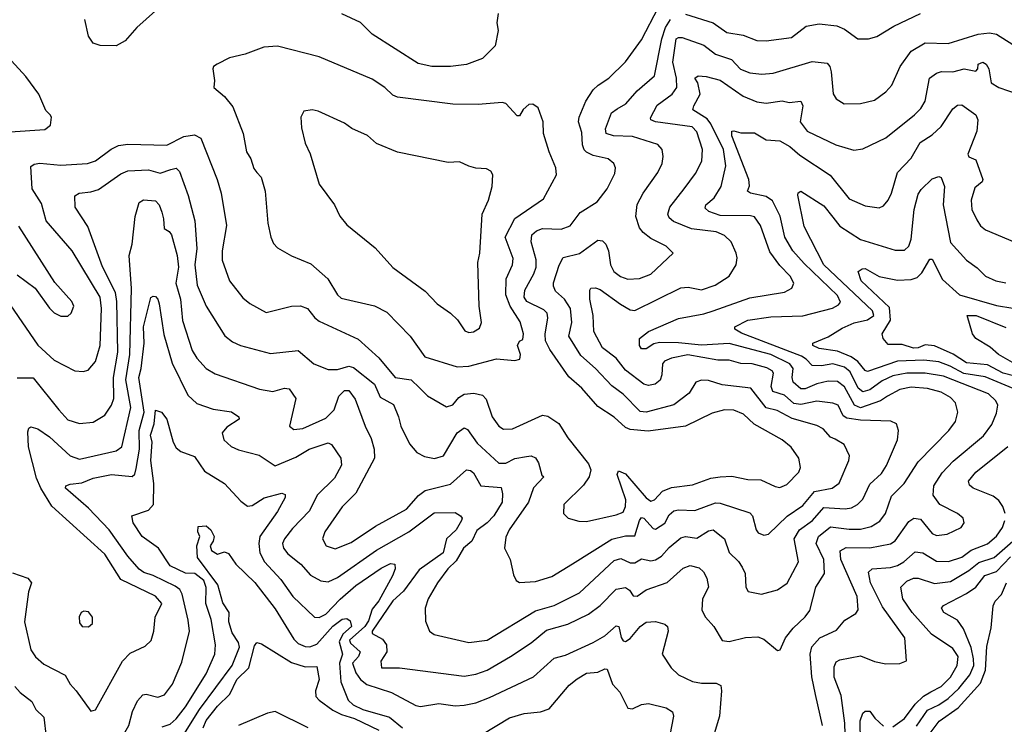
# Model space of a CAD drawing. Extents: x 1308313 to 1441400, y 959662 to 1036319.
# Tile 237 of 256: x 1328016 to 1332289, y 1021800 to 1024859. Entities that reach past the tile are written whole.
import ezdxf

# ---------------------------------------------------------------- set-up
doc = ezdxf.new("R2010")
doc.units = 0

msp = doc.modelspace()

# ---------------------------------------------------------------- linework, layer by layer
at = {"layer": '0CON10XD'}
for points in [[(1327975, 1023621.5), (1328095, 1023446.2), (1328165, 1023380.4), (1328255, 1023334.4), (1328291.7, 1023331.7), (1328312.5, 1023337.5), (1328345.2, 1023374.8), (1328364.7, 1023445), (1328371, 1023605), (1328365, 1023654.3), (1328243.9, 1023855), (1328130.6, 1023985), (1328110.5, 1024060.5), (1328069.5, 1024125), (1328065, 1024221.2), (1328078.3, 1024231.7), (1328104.1, 1024235.9), (1328195, 1024227.4), (1328310, 1024235), (1328345, 1024246.2), (1328412.9, 1024297.1), (1328445, 1024312.7), (1328485, 1024318.4), (1328655, 1024314.1), (1328728.7, 1024351.3), (1328775, 1024359.6), (1328801.5, 1024345), (1328872.9, 1024165), (1328889.6, 1024105), (1328912.8, 1023965), (1328894.1, 1023855), (1328894.6, 1023815), (1328927.1, 1023725), (1328985, 1023651.1), (1329015, 1023626.7), (1329085, 1023588.1), (1329195, 1023615.5), (1329235, 1023616.2), (1329265, 1023605.4), (1329296.4, 1023565), (1329315, 1023550.8), (1329485, 1023472.1), (1329575, 1023391.2), (1329645, 1023306.2), (1329714.3, 1023295), (1329751.3, 1023261.3), (1329785, 1023226.2), (1329867.8, 1023177.8), (1329895, 1023187.3), (1329921.4, 1023218.6), (1329945, 1023233.2), (1329986.9, 1023236.9), (1330025, 1023228.5), (1330040.9, 1023210.9), (1330066.2, 1023135), (1330095, 1023094.4), (1330115, 1023081.2), (1330155, 1023083.1), (1330285, 1023141.8), (1330308.3, 1023138.3), (1330355, 1023105.6), (1330395, 1023044.2), (1330485, 1022930.8), (1330494.5, 1022905), (1330486.9, 1022875), (1330462.2, 1022837.8), (1330377.5, 1022755), (1330376, 1022715), (1330395.7, 1022695.7), (1330442, 1022682), (1330475, 1022680.5), (1330605, 1022708.8), (1330635, 1022720.8), (1330645, 1022745.8), (1330646, 1022775), (1330609.2, 1022885), (1330615, 1022900), (1330645, 1022886.9), (1330735, 1022783.9), (1330755, 1022769.3), (1330771.2, 1022775), (1330805, 1022811.6), (1330845, 1022828), (1330935, 1022839.3), (1331015, 1022868), (1331055, 1022874.7), (1331106.9, 1022876.9), (1331175, 1022862.9), (1331232.1, 1022862.1), (1331295, 1022832.2), (1331315, 1022828.5), (1331345, 1022841.1), (1331396.9, 1022895), (1331404.5, 1022915), (1331397.3, 1022955), (1331363.6, 1023003.6), (1331325.2, 1023035.2), (1331202.7, 1023102.7), (1331157, 1023147), (1331115, 1023164.2), (1331075, 1023164.7), (1331020.5, 1023150.5), (1330905.6, 1023094.4), (1330743.1, 1023073.1), (1330665, 1023080.6), (1330645, 1023088.9), (1330595, 1023132.9), (1330525, 1023180.4), (1330455, 1023258.8), (1330398.7, 1023308.7), (1330316.7, 1023426.7), (1330297.8, 1023465), (1330296, 1023494), (1330307.6, 1023565), (1330304.7, 1023585), (1330289.8, 1023599.8), (1330217.3, 1023635), (1330204.7, 1023655), (1330207.9, 1023685), (1330247.1, 1023755), (1330256.9, 1023785), (1330256.6, 1023816.6), (1330235.3, 1023895), (1330238.5, 1023925), (1330258, 1023942), (1330285, 1023952.2), (1330365, 1023949.7), (1330405, 1023963.6), (1330448.1, 1024021.9), (1330522.2, 1024067.8), (1330565.5, 1024125), (1330599.1, 1024190.9), (1330601.1, 1024215), (1330594.6, 1024234.6), (1330570, 1024255), (1330505, 1024268.8), (1330475, 1024283.3), (1330465, 1024294.5), (1330458.1, 1024315), (1330455, 1024368.8), (1330440.3, 1024415), (1330444, 1024435), (1330473.2, 1024505), (1330505, 1024553.5), (1330525.6, 1024575), (1330572.5, 1024605), (1330644.7, 1024675.3), (1330715, 1024771.5), (1330787.5, 1024912.5)], [(1328605, 1024897.5), (1328524, 1024825), (1328473.2, 1024766.8), (1328435, 1024745.8), (1328365, 1024746.2), (1328335, 1024756.2), (1328315, 1024787.5), (1328299.4, 1024859.4)], [(1330092.5, 1024885), (1330086, 1024845), (1330092.3, 1024812.3), (1330080, 1024745), (1330025, 1024690.8), (1329955, 1024664.6), (1329885, 1024655.4), (1329805, 1024655.4), (1329745, 1024668.2), (1329545, 1024795.4), (1329495, 1024846.4), (1329413.9, 1024883.9)], [(1330905, 1024882.2), (1331025, 1024845.3), (1331085, 1024802.4), (1331155, 1024791.8), (1331215, 1024768.9), (1331255, 1024766.2), (1331365, 1024781.5), (1331428.9, 1024831.1), (1331485, 1024840.5), (1331562.4, 1024832.4), (1331595, 1024818.2), (1331652.9, 1024775), (1331700, 1024775), (1331736, 1024785), (1331809.6, 1024830.4), (1331925, 1024885.3)], [(1329659.3, 1023135), (1329669.6, 1023095), (1329707.6, 1023017.6), (1329739.8, 1022979.8), (1329772, 1022962), (1329815.4, 1022954.6), (1329855, 1022965.5), (1329915, 1023065.4), (1329945, 1023087.5), (1329959.4, 1023079.4), (1330000.8, 1023020.8), (1330095, 1022933.5), (1330125, 1022934.3), (1330165, 1022954.7), (1330215, 1022963.4), (1330235.3, 1022965.3), (1330255, 1022957.5), (1330267.9, 1022935), (1330282.3, 1022882.3), (1330290, 1022875), (1330245, 1022826.9), (1330223.4, 1022765), (1330140, 1022645), (1330125, 1022612.5), (1330120, 1022565), (1330144.5, 1022515), (1330158.5, 1022448.5), (1330170, 1022425), (1330185, 1022415.8), (1330255, 1022420), (1330325, 1022442.1), (1330415, 1022496.2), (1330586.1, 1022603.9), (1330645, 1022618.4), (1330685, 1022618.2), (1330705, 1022684.4), (1330715, 1022697.3), (1330725, 1022695.5), (1330765, 1022649.6), (1330775, 1022648), (1330815, 1022673.9), (1330835, 1022709.2), (1330855, 1022726.3), (1330875, 1022731.2), (1330945, 1022727.6), (1331035, 1022761.8), (1331055, 1022760.4), (1331185, 1022718.8), (1331196.1, 1022705), (1331211.5, 1022645), (1331220.8, 1022630.8), (1331245, 1022621.5), (1331265, 1022625.5), (1331346.1, 1022703.9), (1331415, 1022750), (1331465, 1022811.4), (1331542, 1022825), (1331572.4, 1022847.6), (1331614.4, 1022945), (1331616.7, 1022965), (1331594.2, 1023015), (1331555, 1023037.3), (1331535, 1023046.7), (1331502.4, 1023082.4), (1331475, 1023096.7), (1331367.9, 1023127.9), (1331302.3, 1023162.3), (1331255, 1023173.9), (1331189.2, 1023259.2), (1331065, 1023274.2), (1331005, 1023293.2), (1330975, 1023294.1), (1330950.6, 1023285), (1330921.7, 1023238.3), (1330855, 1023186.5), (1330735, 1023154.8), (1330707.8, 1023157.8), (1330635, 1023233.4), (1330585, 1023269.7), (1330515, 1023344.1), (1330450.8, 1023400.8), (1330399.5, 1023485), (1330412.4, 1023545), (1330405.5, 1023605.5), (1330380.7, 1023645), (1330340.9, 1023680.9), (1330331.9, 1023701.9), (1330333.1, 1023716.9), (1330356.4, 1023793.6), (1330374.1, 1023825.9), (1330445, 1023844), (1330525, 1023901.1), (1330545, 1023899.4), (1330558.9, 1023885), (1330570.4, 1023855), (1330580, 1023795), (1330593.9, 1023765), (1330623.4, 1023743.4), (1330655, 1023732.4), (1330705, 1023734.6), (1330755, 1023754.6), (1330851.2, 1023845), (1330822, 1023875), (1330755, 1023909.2), (1330721.8, 1023935), (1330705.8, 1023955.8), (1330689.1, 1024005), (1330695, 1024057.1), (1330721.2, 1024105), (1330784.5, 1024195), (1330803.5, 1024235), (1330808.9, 1024265), (1330804.3, 1024295), (1330785, 1024317.3), (1330675, 1024351), (1330592.5, 1024355), (1330560.8, 1024365), (1330557.9, 1024385), (1330583.8, 1024455), (1330608.7, 1024471.3), (1330646.8, 1024493.2), (1330695, 1024550.4), (1330770.4, 1024615), (1330802.6, 1024775), (1330818.7, 1024825), (1330840.1, 1024859.9)], [(1328632.9, 1024022.9), (1328640.8, 1023995), (1328642.4, 1023952.4), (1328665, 1023938.6), (1328674.7, 1023924.7), (1328699.5, 1023835), (1328704.8, 1023785), (1328693.8, 1023715), (1328714.3, 1023645), (1328722.8, 1023552.8), (1328765, 1023423.1), (1328785, 1023390), (1328824.7, 1023344.7), (1328865, 1023321.2), (1329056.7, 1023255), (1329115, 1023245.4), (1329165, 1023259.1), (1329185, 1023256.4), (1329214, 1023214), (1329187.5, 1023095), (1329205, 1023080), (1329245, 1023084.6), (1329345, 1023128.4), (1329381, 1023165), (1329401.5, 1023225), (1329425, 1023248.5), (1329445, 1023249.6), (1329471.4, 1023211.4), (1329514.7, 1023094.7), (1329541.3, 1023041.3), (1329554.7, 1022994.7), (1329555.3, 1022955), (1329475, 1022803.3), (1329415.2, 1022744.8), (1329339.6, 1022635), (1329330.5, 1022605), (1329345.8, 1022575), (1329385, 1022562.3), (1329455, 1022589.6), (1329560.1, 1022659.9), (1329695, 1022734.1), (1329747.3, 1022792.7), (1329775, 1022814.7), (1329885, 1022842.4), (1329955, 1022905.5), (1329972.6, 1022902.6), (1329985, 1022892.2), (1330017.1, 1022835), (1330105, 1022827.5), (1330111.2, 1022801.2), (1330109, 1022765), (1330074.1, 1022705), (1330045, 1022674.1), (1329999.1, 1022640.9), (1329977.7, 1022595), (1329941.8, 1022565), (1329910, 1022510), (1329874.5, 1022475), (1329829.4, 1022415), (1329789.2, 1022345), (1329775.9, 1022305), (1329777.4, 1022247.4), (1329794.4, 1022205), (1329815, 1022190.6), (1329965, 1022155.4), (1330045, 1022165.4), (1330255, 1022292.1), (1330335, 1022315.3), (1330445, 1022370.9), (1330595, 1022511.9), (1330625, 1022519.5), (1330665, 1022500.9), (1330685, 1022501.6), (1330715, 1022518.8), (1330755, 1022509.6), (1330775, 1022513.5), (1330800.6, 1022529.4), (1330835, 1022567.8), (1330885, 1022610), (1330905, 1022615.9), (1330955, 1022608), (1331005, 1022640.4), (1331025, 1022644.5), (1331075, 1022605.6), (1331095.3, 1022545.3), (1331135, 1022507.3), (1331151.8, 1022481.8), (1331163.9, 1022455), (1331166.7, 1022395), (1331176.5, 1022376.5), (1331235, 1022364.5), (1331305, 1022383.6), (1331346.9, 1022413.1), (1331395.3, 1022505), (1331376.8, 1022605), (1331399.2, 1022645), (1331456.2, 1022685), (1331505, 1022740.7), (1331597.5, 1022735), (1331625, 1022740), (1331651.5, 1022755), (1331675, 1022778.1), (1331705, 1022842.7), (1331755, 1022889.2), (1331776.7, 1022923.3), (1331825.7, 1023035.7), (1331830, 1023075), (1331821.2, 1023105), (1331796.2, 1023116.2), (1331665, 1023120.3), (1331605, 1023128.6), (1331589.3, 1023139.3), (1331568, 1023185), (1331545, 1023194.7), (1331475, 1023202.3), (1331405, 1023188.5), (1331375, 1023193.2), (1331335, 1023229), (1331284.2, 1023245), (1331276.9, 1023266.9), (1331286.9, 1023325), (1331281.1, 1023335), (1331258, 1023348), (1331195, 1023365.5), (1331145, 1023365.7), (1331095, 1023380.9), (1331045, 1023380.2), (1330915, 1023403.3), (1330845, 1023389.8), (1330813.5, 1023376.5), (1330805.9, 1023365), (1330802.7, 1023317.3), (1330795, 1023294.3), (1330773.1, 1023276.9), (1330745, 1023271.1), (1330725, 1023277.1), (1330645, 1023338), (1330605, 1023388.9), (1330545.3, 1023435), (1330507.6, 1023505), (1330504.7, 1023575), (1330490.6, 1023645), (1330489.4, 1023685), (1330495, 1023694), (1330514.5, 1023695.5), (1330535, 1023688), (1330623.3, 1023623.3), (1330665, 1023600), (1330685, 1023596.1), (1330885, 1023694.2), (1330917, 1023697), (1330975, 1023685.4), (1331034.1, 1023705.9), (1331094.3, 1023745), (1331125.6, 1023795), (1331129.1, 1023825), (1331124.5, 1023845), (1331102.7, 1023895), (1331075, 1023922.2), (1331037.9, 1023937.9), (1330931.5, 1023951.5), (1330853.3, 1023983.3), (1330835, 1023998.1), (1330828.9, 1024015), (1330837.3, 1024045), (1330899.6, 1024125), (1330948.3, 1024191.7), (1330975.4, 1024245), (1330979.7, 1024295), (1330955, 1024371.9), (1330934.3, 1024394.3), (1330775, 1024415.9), (1330754.7, 1024424.7), (1330753, 1024433), (1330782.5, 1024487.5), (1330847.7, 1024535), (1330868.1, 1024565), (1330866.8, 1024605), (1330850.2, 1024675), (1330865, 1024775.5), (1330875, 1024782), (1330890.9, 1024780.9), (1330985, 1024748.4), (1331035, 1024709.4), (1331105.2, 1024685.2), (1331143.2, 1024643.2), (1331185, 1024628.6), (1331237.1, 1024622.9), (1331285, 1024626), (1331455, 1024676.9), (1331519.3, 1024669.3), (1331531.5, 1024655), (1331537.1, 1024632.9), (1331546.5, 1024536.5), (1331559.2, 1024515), (1331593.6, 1024493.6), (1331665, 1024494.4), (1331725, 1024509.4), (1331775, 1024545.6), (1331800.5, 1024575), (1331836.9, 1024655), (1331885, 1024722.5), (1331945, 1024757.5), (1332045.2, 1024754.8), (1332175, 1024795.3), (1332225, 1024801.1), (1332255.2, 1024795.2), (1332325, 1024751.5)], [(1329915, 1023352), (1329965, 1023354.7), (1330085, 1023386.2), (1330165, 1023379.2), (1330186, 1023385), (1330189.2, 1023405), (1330176.9, 1023445), (1330185, 1023464), (1330199.5, 1023470.5), (1330202.3, 1023495), (1330187.1, 1023547.1), (1330145.1, 1023615.1), (1330126, 1023665), (1330126.4, 1023733.6), (1330154, 1023795), (1330157.7, 1023822.3), (1330122.7, 1023915), (1330164.8, 1023995.2), (1330288.9, 1024081.1), (1330345.7, 1024185.7), (1330343.1, 1024215), (1330313.3, 1024285), (1330289.4, 1024365), (1330286.9, 1024415), (1330265.8, 1024475.8), (1330242.3, 1024492.3), (1330225, 1024490.8), (1330200.8, 1024469.2), (1330185, 1024442), (1330175, 1024441.2), (1330125, 1024495.6), (1330109.3, 1024499.3), (1330005, 1024491.1), (1329895, 1024492.7), (1329655, 1024522.3), (1329635, 1024531.4), (1329600, 1024565), (1329545, 1024600.8), (1329315, 1024697.1), (1329135, 1024744.2), (1329075, 1024739.4), (1328995, 1024708.6), (1328927, 1024693), (1328872.5, 1024665), (1328857.5, 1024655), (1328853.8, 1024645), (1328861.2, 1024595), (1328858.8, 1024565), (1328905, 1024526), (1328940.3, 1024480.3), (1328985.6, 1024365), (1329000, 1024285), (1329018.5, 1024255), (1329032.4, 1024212.4), (1329045.8, 1024195), (1329064.3, 1024175), (1329081.1, 1024115), (1329092.9, 1023975), (1329105.8, 1023915), (1329117.9, 1023887.9), (1329135, 1023868.8), (1329195, 1023834.3), (1329279.1, 1023799.1), (1329353.8, 1023733.8), (1329395.6, 1023665), (1329410.6, 1023650.6), (1329555, 1023616.1), (1329609.1, 1023589.1), (1329710.8, 1023485), (1329774.7, 1023394.7), (1329915, 1023352)], [(1327975, 1024371.3), (1328125, 1024382.5), (1328149.5, 1024400.5), (1328153.8, 1024435), (1328148.8, 1024445), (1328128.8, 1024465), (1328098.8, 1024535), (1328042.5, 1024612.5), (1327980.3, 1024680.3)], [(1328506.2, 1021856.2), (1328527.7, 1021902.3), (1328551.1, 1021928.9), (1328565, 1021931.8), (1328615, 1021918.2), (1328645, 1021928.1), (1328678.8, 1021975), (1328720.1, 1022069.9), (1328752.9, 1022205), (1328747.8, 1022252.2), (1328721.7, 1022365), (1328710.7, 1022385), (1328690.1, 1022400.1), (1328595, 1022446.3), (1328555, 1022459.2), (1328535, 1022473.1), (1328485, 1022529.6), (1328405, 1022644.7), (1328315, 1022738.5), (1328214.4, 1022825), (1328216, 1022835), (1328235, 1022842.9), (1328285, 1022848.6), (1328335, 1022868.6), (1328415, 1022883.9), (1328503.6, 1022876.4), (1328515, 1022885.7), (1328521.2, 1022911.2), (1328536.6, 1022995), (1328535.2, 1023075), (1328556.2, 1023155), (1328532.5, 1023305), (1328543.8, 1023345), (1328556, 1023455), (1328553.6, 1023525), (1328585, 1023653.3), (1328595, 1023659.2), (1328605, 1023657.5), (1328615, 1023646.2), (1328621.9, 1023625), (1328641.8, 1023491.8), (1328677.3, 1023367.3), (1328745, 1023228.9), (1328785, 1023192.1), (1328855, 1023168.8), (1328935, 1023156.2), (1328967.5, 1023135), (1328968.6, 1023125), (1328915, 1023089.3), (1328894.7, 1023065), (1328902.5, 1023035), (1328933.8, 1023006.2), (1328965, 1022992.1), (1329055, 1022968.8), (1329125, 1022921.8), (1329215, 1022959.7), (1329272.2, 1022995), (1329355, 1023021.9), (1329369.2, 1023015), (1329410, 1022955), (1329412.7, 1022925), (1329381.8, 1022868.2), (1329307.2, 1022795), (1329273.4, 1022726.6), (1329199.9, 1022650.1), (1329164.5, 1022605.5), (1329156.5, 1022585), (1329161.3, 1022565), (1329179.7, 1022539.7), (1329235.6, 1022495.6), (1329278.1, 1022448.1), (1329322.3, 1022422.3), (1329355, 1022419.3), (1329395, 1022437.1), (1329565, 1022555.6), (1329705, 1022635.2), (1329815, 1022718.8), (1329905, 1022719.2), (1329929.2, 1022705), (1329935.6, 1022695), (1329933.6, 1022685), (1329910.6, 1022645), (1329868.8, 1022605), (1329853.7, 1022545), (1329749.6, 1022470.4), (1329682, 1022378), (1329635, 1022336.8), (1329546, 1022205), (1329546, 1022195), (1329590.5, 1022170.5), (1329607.5, 1022145), (1329609.1, 1022115), (1329582.9, 1022075), (1329585.7, 1022045.7), (1329664.5, 1022045.5), (1329945, 1022009.1), (1329995, 1022017.5), (1330045, 1022034.7), (1330146.5, 1022095), (1330235, 1022154.6), (1330301.5, 1022208.5), (1330394.8, 1022235.2), (1330485, 1022278.2), (1330534.5, 1022315.5), (1330605, 1022387.3), (1330645, 1022394.1), (1330662.6, 1022382.6), (1330678, 1022358), (1330695, 1022356.9), (1330735, 1022383.5), (1330825, 1022416), (1330895, 1022478.2), (1330925, 1022489.2), (1330965, 1022479.4), (1330982.7, 1022462.7), (1330998.5, 1022435), (1331004.5, 1022395), (1330979.1, 1022345), (1330975.5, 1022295.5), (1330991.4, 1022265), (1331028.6, 1022225), (1331064.4, 1022164.4), (1331095, 1022159.4), (1331165, 1022176.5), (1331219.3, 1022179.3), (1331245, 1022169.2), (1331305, 1022120), (1331315.8, 1022124.2), (1331339.4, 1022175), (1331372.9, 1022217.1), (1331425, 1022266.4), (1331445.2, 1022294.8), (1331470.3, 1022395), (1331508.9, 1022455), (1331505.2, 1022515), (1331472.6, 1022585), (1331482.5, 1022615), (1331535, 1022658.1), (1331615, 1022647.8), (1331665, 1022648), (1331710.6, 1022659.4), (1331748.6, 1022681.4), (1331773.5, 1022715), (1331799.5, 1022790.5), (1331854.4, 1022845.6), (1331915, 1022939.6), (1332047.3, 1023075), (1332076.5, 1023115), (1332086.5, 1023155), (1332077.5, 1023195), (1332055, 1023219.1), (1332015, 1023241.6), (1331955, 1023258.3), (1331885, 1023263.2), (1331835, 1023253.1), (1331781.2, 1023225), (1331751.5, 1023205), (1331663.9, 1023173.9), (1331638.8, 1023185), (1331595, 1023264.7), (1331565, 1023287.8), (1331525, 1023289.8), (1331475, 1023278.3), (1331425, 1023256.7), (1331405, 1023256), (1331372.5, 1023285), (1331368.3, 1023305), (1331371.9, 1023345), (1331358.1, 1023365), (1331275, 1023404.9), (1331095, 1023453.5), (1330975, 1023445.4), (1330875, 1023456.1), (1330792.7, 1023457.3), (1330767.8, 1023452.2), (1330735, 1023429.5), (1330715, 1023430), (1330705.7, 1023445), (1330706, 1023475), (1330744.2, 1023505), (1330875, 1023562), (1330985, 1023582), (1331025.3, 1023595.3), (1331185, 1023650.7), (1331335, 1023676.7), (1331366.8, 1023693.2), (1331374.6, 1023715), (1331358.7, 1023745), (1331315, 1023791.2), (1331271.5, 1023851.5), (1331231.1, 1023965), (1331205, 1024003.1), (1331187.7, 1024007.7), (1331055, 1024008.1), (1331006.5, 1024026.5), (1330990, 1024040), (1330993.1, 1024055), (1331028.9, 1024085), (1331060, 1024135), (1331079.8, 1024225), (1331069.4, 1024295), (1331015, 1024406.9), (1330998.6, 1024428.6), (1330937, 1024467), (1330940.7, 1024485), (1330968.6, 1024535), (1330959.1, 1024585), (1330946, 1024605), (1330960, 1024615), (1330995, 1024612.7), (1331055, 1024595.9), (1331155, 1024526.9), (1331215, 1024502.3), (1331255, 1024496.8), (1331325, 1024506.8), (1331355, 1024499.6), (1331405, 1024504.4), (1331414.6, 1024485), (1331403.2, 1024415), (1331433.5, 1024375), (1331558, 1024315), (1331635, 1024292.5), (1331675, 1024297.8), (1331775, 1024346.5), (1331898.2, 1024445), (1331926.3, 1024473.7), (1331945.4, 1024505), (1331964.6, 1024605), (1331995, 1024627.1), (1332016.7, 1024633.3), (1332065, 1024632.9), (1332115, 1024644.7), (1332165, 1024635.8), (1332174.2, 1024645), (1332175, 1024666), (1332195, 1024674.3), (1332210, 1024665), (1332221.2, 1024645), (1332231.1, 1024585), (1332265, 1024564.6), (1332348.8, 1024535)], [(1331148.1, 1023498.1), (1331120, 1023515), (1331118.8, 1023525), (1331175, 1023554.5), (1331275, 1023569.3), (1331415, 1023573.6), (1331543.3, 1023606.7), (1331569.6, 1023620.4), (1331577.8, 1023632.2), (1331565, 1023661.8), (1331419.8, 1023799.8), (1331370.7, 1023855), (1331336.6, 1023915), (1331316.5, 1024006.5), (1331282.9, 1024072.9), (1331255, 1024091.1), (1331186.7, 1024105), (1331174.7, 1024114.7), (1331182.7, 1024137.3), (1331180.3, 1024165), (1331106.7, 1024355), (1331105.6, 1024374.4), (1331115, 1024376.9), (1331145, 1024367.5), (1331205, 1024367.9), (1331255, 1024337.8), (1331315, 1024332.7), (1331357.8, 1024307.8), (1331401.3, 1024271.3), (1331533.2, 1024183.2), (1331615, 1024080.4), (1331685, 1024050.5), (1331745, 1024041.9), (1331765, 1024050.8), (1331784.6, 1024075.4), (1331799.1, 1024105), (1331824.6, 1024195), (1331885, 1024258.1), (1331924, 1024326), (1331975, 1024359.2), (1332015, 1024394.6), (1332065, 1024471.1), (1332085, 1024487.5), (1332105, 1024488.9), (1332164.4, 1024445), (1332173.4, 1024423.4), (1332168.8, 1024375), (1332130, 1024275), (1332135, 1024264), (1332165, 1024250), (1332195.6, 1024165), (1332192.5, 1024155), (1332160.7, 1024129.3), (1332145.2, 1024075), (1332147.5, 1024035), (1332169.4, 1023989.4), (1332185, 1023963.3), (1332206.4, 1023946.4), (1332335, 1023892.7)], [(1329965, 1023500.6), (1329985, 1023503.5), (1330010.9, 1023519.1), (1330020.6, 1023545), (1330009.2, 1023615), (1330003.6, 1023805), (1330012.7, 1023845), (1330022.5, 1024015), (1330050.7, 1024075), (1330066.3, 1024135), (1330068.5, 1024185), (1330060.7, 1024200.7), (1330041.7, 1024211.7), (1329995, 1024214.4), (1329965, 1024222.9), (1329925, 1024242), (1329875, 1024239.2), (1329655, 1024284.3), (1329565, 1024321.4), (1329525, 1024355.6), (1329457, 1024387), (1329425, 1024410), (1329310.9, 1024460.9), (1329285, 1024466.9), (1329249.1, 1024460.9), (1329235.7, 1024435), (1329239.1, 1024389.1), (1329255, 1024322.5), (1329276.8, 1024276.8), (1329315.6, 1024145), (1329382, 1024055), (1329405.6, 1024005.6), (1329435, 1023968.8), (1329559.1, 1023869.1), (1329635, 1023782.9), (1329775, 1023680), (1329828, 1023625), (1329885.5, 1023585.5), (1329915.5, 1023555.5), (1329947.6, 1023507.6), (1329965, 1023500.6)], [(1328005, 1023304.8), (1328075, 1023303.6), (1328185.4, 1023165), (1328225, 1023122.1), (1328275, 1023105.4), (1328335, 1023112.1), (1328385, 1023141.5), (1328414.7, 1023185), (1328424.3, 1023215), (1328422.4, 1023305), (1328441.3, 1023415), (1328437.2, 1023635), (1328431.5, 1023675), (1328376.1, 1023786.1), (1328311.2, 1023961.2), (1328257.1, 1024045), (1328255.7, 1024094.3), (1328273.8, 1024106.2), (1328325, 1024111.2), (1328357.7, 1024122.3), (1328455, 1024189.1), (1328485, 1024202.4), (1328575, 1024206.6), (1328625, 1024192.2), (1328671.9, 1024208.1), (1328695, 1024213.5), (1328709.5, 1024199.5), (1328747.2, 1024095), (1328776.6, 1023985), (1328785.2, 1023865.2), (1328776.5, 1023795), (1328786.7, 1023706.7), (1328825.7, 1023615.7), (1328906, 1023486), (1328940.1, 1023460.1), (1328974.7, 1023444.7), (1329105, 1023410), (1329225, 1023422.5), (1329292.9, 1023365), (1329355, 1023339.7), (1329395, 1023340.4), (1329445, 1023354.4), (1329465, 1023348.8), (1329555, 1023276), (1329580.8, 1023220.8), (1329638.1, 1023188.1), (1329659.3, 1023135)], [(1332327.6, 1023257.6), (1332205, 1023308.5), (1332112.4, 1023322.4), (1332054.3, 1023354.3), (1332005, 1023373.2), (1331939.2, 1023380.8), (1331825, 1023377.2), (1331695, 1023332.1), (1331685, 1023336.7), (1331653.5, 1023375), (1331624.7, 1023394.7), (1331565, 1023419.7), (1331485, 1023430.8), (1331457.1, 1023445), (1331457.5, 1023455), (1331525, 1023482.2), (1331585, 1023520), (1331636.6, 1023543.4), (1331694.8, 1023555.2), (1331722.9, 1023575), (1331716.5, 1023595), (1331505, 1023794.8), (1331420.8, 1023960.8), (1331393.2, 1024096.8), (1331393.4, 1024106.6), (1331405, 1024114.4), (1331505, 1024050), (1331545, 1024001.8), (1331575, 1023962.1), (1331665, 1023905.3), (1331815, 1023858.8), (1331855, 1023858.5), (1331874.1, 1023875.9), (1331885, 1023906), (1331897.7, 1024035), (1331915, 1024101.9), (1331927.7, 1024122.3), (1331975, 1024167.5), (1332005, 1024178.6), (1332015, 1024173.8), (1332028.5, 1024135), (1332023.2, 1024055), (1332055, 1023891.2), (1332124.5, 1023814.5), (1332171.3, 1023781.3), (1332206.7, 1023745), (1332251.2, 1023725), (1332295, 1023716.8)], [(1327985, 1022457.7), (1328050.8, 1022435), (1328066.7, 1022415), (1328054.6, 1022375), (1328037.5, 1022245), (1328065, 1022124.2), (1328085, 1022092.9), (1328120.9, 1022060.9), (1328213.1, 1022013.1), (1328235, 1021974), (1328261.4, 1021945), (1328325, 1021857.5), (1328345, 1021863.3), (1328461.5, 1022075), (1328495, 1022108.5), (1328560.5, 1022139.5), (1328586, 1022164), (1328598.5, 1022205), (1328603.8, 1022265), (1328632.5, 1022325), (1328605, 1022356), (1328455, 1022428.9), (1328385, 1022538.8), (1328155, 1022747.8), (1328107.5, 1022825), (1328088.3, 1022868.3), (1328054.1, 1023005), (1328050.8, 1023069.2), (1328055, 1023086.2), (1328065, 1023090.8), (1328095, 1023083.3), (1328145, 1023048.2), (1328235, 1022966.1), (1328275, 1022951.2), (1328435, 1022987.5), (1328458.8, 1023005), (1328498.2, 1023175), (1328476.7, 1023295), (1328493.8, 1023405), (1328501.9, 1023691.9), (1328490.5, 1023835), (1328504.3, 1023885), (1328517.8, 1024005), (1328534.4, 1024065), (1328553.9, 1024076.1), (1328605, 1024071.8), (1328620.7, 1024055), (1328632.9, 1024022.9)], [(1328005, 1023751.5), (1328083.8, 1023693.8), (1328145, 1023606.2), (1328165.8, 1023585.8), (1328195, 1023572), (1328225, 1023571.2), (1328240, 1023585), (1328251.4, 1023615), (1328242.9, 1023635), (1328168.2, 1023718.2), (1328013, 1023963)], [(1332335, 1023310.9), (1332284, 1023325), (1332215, 1023360.5), (1332125, 1023369.2), (1332067.1, 1023407.1), (1331985, 1023443.3), (1331945, 1023447.8), (1331915, 1023434.7), (1331895, 1023433), (1331845, 1023448.6), (1331785, 1023449.4), (1331763.3, 1023475), (1331758.2, 1023495), (1331795.2, 1023555), (1331790.1, 1023610.1), (1331668.2, 1023725), (1331654, 1023765), (1331672.2, 1023777.8), (1331685, 1023778.1), (1331745, 1023743.6), (1331825, 1023728.4), (1331885, 1023731.4), (1331910.3, 1023739.7), (1331930.5, 1023759.5), (1331965, 1023818.8), (1331975, 1023818.8), (1332021, 1023731), (1332094.2, 1023664.2), (1332255, 1023618.6), (1332325, 1023606.9)], [(1332335, 1023364.5), (1332263.6, 1023405), (1332227.2, 1023437.2), (1332165.7, 1023475), (1332151.1, 1023495), (1332127.5, 1023575), (1332166, 1023575), (1332295, 1023523.1)], [(1331499.6, 1021795), (1331469.6, 1021929.6), (1331453.6, 1022006.4), (1331446.7, 1022105), (1331453.9, 1022136.1), (1331487.9, 1022175), (1331561.1, 1022208.9), (1331597, 1022253), (1331645, 1022281.4), (1331655, 1022297.5), (1331650.8, 1022355), (1331579.8, 1022515), (1331576.4, 1022553.6), (1331602.8, 1022567.2), (1331705, 1022566), (1331795, 1022584.1), (1331815, 1022596.9), (1331875, 1022680), (1331895.5, 1022695.5), (1331925, 1022690), (1331975, 1022629.1), (1331995, 1022620.4), (1332041.2, 1022625), (1332102, 1022655), (1332114.2, 1022675), (1332110, 1022695), (1332085.3, 1022715.3), (1332009.4, 1022755), (1331980, 1022795), (1331983.4, 1022835), (1332018.9, 1022891.1), (1332066.9, 1022943.1), (1332198.3, 1023051.7), (1332235, 1023101.9), (1332255, 1023151.2), (1332260, 1023185), (1332252.1, 1023205), (1332220, 1023235), (1332025, 1023311), (1331945.1, 1023325.1), (1331865, 1023324.3), (1331805, 1023313), (1331759.1, 1023290.9), (1331705, 1023251.5), (1331675, 1023244), (1331655, 1023259.7), (1331619.5, 1023329.5), (1331595, 1023351), (1331545, 1023365.5), (1331495, 1023356.5), (1331455, 1023357.1), (1331429.3, 1023385), (1331407.9, 1023397.9), (1331148.1, 1023498.1)], [(1328635, 1021789.5), (1328668.9, 1021801.1), (1328695, 1021824.7), (1328735, 1021876.6), (1328825, 1022019.6), (1328862.9, 1022105), (1328865.8, 1022145), (1328847.5, 1022255), (1328823.3, 1022325), (1328825.7, 1022394.3), (1328814.4, 1022425), (1328775.9, 1022455), (1328735, 1022456.2), (1328668.4, 1022488.4), (1328617.9, 1022565), (1328547.3, 1022615), (1328508.8, 1022675), (1328502.5, 1022705), (1328575, 1022729.6), (1328596.5, 1022755), (1328598, 1022845), (1328584.9, 1022945.1), (1328590.9, 1023025), (1328584.2, 1023055), (1328600.3, 1023105), (1328605, 1023164), (1328632, 1023155), (1328654.7, 1023124.7), (1328681.5, 1023025), (1328695, 1023000.6), (1328715, 1022984.5), (1328775, 1022962.5), (1328818.6, 1022898.6), (1328905.5, 1022845.5), (1328975, 1022768.6), (1329005, 1022746.9), (1329025, 1022750), (1329077, 1022783), (1329154.1, 1022804.1), (1329168.1, 1022798.1), (1329168, 1022785), (1329135, 1022723.3), (1329058.6, 1022615), (1329053.7, 1022585), (1329058.6, 1022545), (1329078.1, 1022505), (1329149.4, 1022429.4), (1329200.8, 1022355), (1329295, 1022265.5), (1329315, 1022263.3), (1329345, 1022278.6), (1329406.3, 1022343.7), (1329475, 1022402.8), (1329585, 1022478.2), (1329625, 1022498.5), (1329644, 1022495), (1329645.4, 1022475.4), (1329634.1, 1022445), (1329573.9, 1022336.1), (1329545, 1022299.7), (1329529.7, 1022249.7), (1329514.3, 1022225), (1329447.5, 1022165), (1329451.8, 1022151.8), (1329493.1, 1022115), (1329486.6, 1022095), (1329460.6, 1022065), (1329475, 1022023.2), (1329494.9, 1021994.9), (1329522.4, 1021972.4), (1329629, 1021939), (1329735, 1021882.5), (1329755, 1021877.7), (1329835, 1021890.4), (1329905, 1021881.1), (1329945, 1021883.2), (1329995, 1021893.2), (1330055, 1021916.8), (1330245, 1022006.9), (1330335, 1022086.8), (1330385, 1022100.8), (1330505, 1022155.3), (1330554.5, 1022185), (1330605, 1022227.8), (1330615.4, 1022225), (1330626.4, 1022176.4), (1330635, 1022162.5), (1330645, 1022160), (1330665, 1022172.3), (1330709.2, 1022225), (1330735, 1022242.9), (1330775, 1022246.7), (1330815.5, 1022235.5), (1330827.5, 1022225), (1330830.6, 1022205), (1330804.3, 1022104.3), (1330842.5, 1022045), (1330875, 1022015.6), (1330935, 1021985.5), (1330975, 1021978.2), (1331038.8, 1021978.8), (1331058, 1021968), (1331061.8, 1021945), (1331052.7, 1021835), (1331024.6, 1021745)], [(1332292, 1022715), (1332282.9, 1022745), (1332265, 1022771.5), (1332240.6, 1022790.6), (1332152.9, 1022825), (1332137.9, 1022837.9), (1332133.3, 1022855), (1332164.6, 1022895), (1332303.7, 1023006.3)], [(1331901.6, 1022548.4), (1331935, 1022544.8), (1331995, 1022508.2), (1332046.7, 1022506.7), (1332105, 1022525.3), (1332145, 1022556.4), (1332215, 1022583.9), (1332255, 1022617.3), (1332280.3, 1022655), (1332290.3, 1022685)], [(1328721.7, 1021745), (1328796, 1021864), (1328938.3, 1022055), (1328970.5, 1022135), (1328965.8, 1022155), (1328937.6, 1022197.6), (1328923.8, 1022245), (1328925.5, 1022285), (1328896.9, 1022326.9), (1328875.7, 1022405.7), (1328787.1, 1022525), (1328784.5, 1022575), (1328797.3, 1022615), (1328789.2, 1022635), (1328790.8, 1022659.2), (1328825, 1022661.2), (1328845.8, 1022645), (1328860, 1022615), (1328855.5, 1022595), (1328842, 1022575), (1328847.8, 1022555), (1328875, 1022538.2), (1328905, 1022549.2), (1328921.7, 1022541.7), (1328954.4, 1022495), (1329036.2, 1022416.2), (1329125, 1022302.1), (1329205, 1022169.6), (1329225, 1022150.8), (1329255, 1022138), (1329275, 1022137), (1329305, 1022148.5), (1329375, 1022225.6), (1329415, 1022257.3), (1329435, 1022259.5), (1329449.4, 1022249.4), (1329455.7, 1022225), (1329418.7, 1022191.3), (1329402.1, 1022157.9), (1329416.5, 1022105), (1329403.1, 1022065), (1329409.8, 1021985), (1329440.8, 1021905), (1329462.5, 1021885), (1329505, 1021864.5), (1329621, 1021831), (1329676.9, 1021785)], [(1331805, 1021789.7), (1331855.1, 1021824.9), (1331901.8, 1021888.2), (1331937.8, 1021922.2), (1331969.3, 1021940.7), (1332015, 1021964.8), (1332054.8, 1022005), (1332083.4, 1022055), (1332088.4, 1022095), (1332065, 1022129.4), (1331972.2, 1022192.2), (1331888.1, 1022285), (1331848.7, 1022345), (1331838.9, 1022395), (1331865, 1022421.2), (1331895.3, 1022434.7), (1331915, 1022434.6), (1331985, 1022411.9), (1332055, 1022419.8), (1332135, 1022467.9), (1332177.4, 1022502.6), (1332245, 1022524.2), (1332325, 1022594.8)], [(1331598.9, 1021711.1), (1331596.7, 1021805), (1331581.1, 1021925), (1331550.7, 1022005), (1331550.5, 1022049.5), (1331558.9, 1022071.1), (1331575, 1022080.7), (1331665, 1022097.3), (1331725, 1022073.3), (1331775, 1022063.1), (1331835.8, 1022064.2), (1331863.6, 1022076.4), (1331856.6, 1022175), (1331760.4, 1022310.4), (1331707.6, 1022415), (1331699.1, 1022460.9), (1331714.7, 1022475.3), (1331795, 1022481.3), (1331825, 1022489.6), (1331852.7, 1022505), (1331901.6, 1022548.4)], [(1331907.8, 1021792.2), (1331955, 1021861.5), (1332004.9, 1021885.1), (1332045, 1021912.5), (1332090.7, 1021955), (1332139.3, 1022015), (1332155.9, 1022055), (1332155.6, 1022084.4), (1332144.2, 1022134.2), (1332111.1, 1022215), (1332085, 1022252.3), (1332026.7, 1022285), (1332016.5, 1022305), (1332025, 1022315.4), (1332125, 1022368.1), (1332165, 1022395.7), (1332204, 1022446), (1332255, 1022463.9), (1332315, 1022526.9)], [(1331931.6, 1021715), (1332006.6, 1021813.4), (1332087.8, 1021872.2), (1332185, 1021979.5), (1332206.3, 1022035), (1332212.5, 1022137.5), (1332231.5, 1022218.5), (1332239.6, 1022315), (1332248.5, 1022335), (1332275.8, 1022364.2), (1332297.6, 1022415)], [(1328315, 1022223.8), (1328331.7, 1022238.3), (1328332, 1022265), (1328315, 1022288), (1328295, 1022291.2), (1328282.5, 1022285), (1328273.6, 1022266.4), (1328275, 1022240), (1328287.5, 1022225), (1328315, 1022223.8)], [(1328812.1, 1021785), (1328825, 1021816.8), (1328875, 1021879.4), (1328928.2, 1021931.8), (1328958.8, 1021995), (1329010.8, 1022045), (1329035, 1022141.2), (1329045, 1022155.7), (1329065, 1022148.9), (1329195, 1022068), (1329255, 1022049.2), (1329305, 1022050.6), (1329315.2, 1021995), (1329300.2, 1021945), (1329301.6, 1021921.6), (1329314.9, 1021904.9), (1329375, 1021861.4), (1329412.9, 1021842.9), (1329469.3, 1021825), (1329575, 1021774.3)], [(1330025, 1021757.5), (1330141.4, 1021828.6), (1330205, 1021847.8), (1330275.3, 1021854.7), (1330313.2, 1021866.8), (1330400.2, 1021969.8), (1330435, 1021997.1), (1330475, 1022021.9), (1330525, 1022025.9), (1330555, 1022041.1), (1330565, 1022040), (1330588.8, 1021975), (1330619.9, 1021939.9), (1330655, 1021870.8), (1330675, 1021867.5), (1330715, 1021886.4), (1330745, 1021890.8), (1330822, 1021872), (1330848.6, 1021855), (1330852.5, 1021835), (1330829.5, 1021715)], [(1327995, 1021964.4), (1328018.3, 1021938.3), (1328069.1, 1021899.1), (1328086.5, 1021865), (1328121.5, 1021831.5), (1328131.1, 1021745), (1328167.8, 1021707.8), (1328305, 1021674.3), (1328374.4, 1021685.6), (1328425, 1021718.8), (1328466, 1021755), (1328489.5, 1021795), (1328506.2, 1021856.2)], [(1329267.3, 1021785), (1329125, 1021855.7), (1329091.2, 1021848.8), (1328966.2, 1021795)], [(1331665.8, 1021634.2), (1331663.8, 1021815), (1331675, 1021848.8), (1331685, 1021857.5), (1331705, 1021857.1), (1331727.1, 1021827.1), (1331765, 1021792.3)]]:
    msp.add_lwpolyline(points, dxfattribs=at)

doc.saveas('drawing.dxf')
